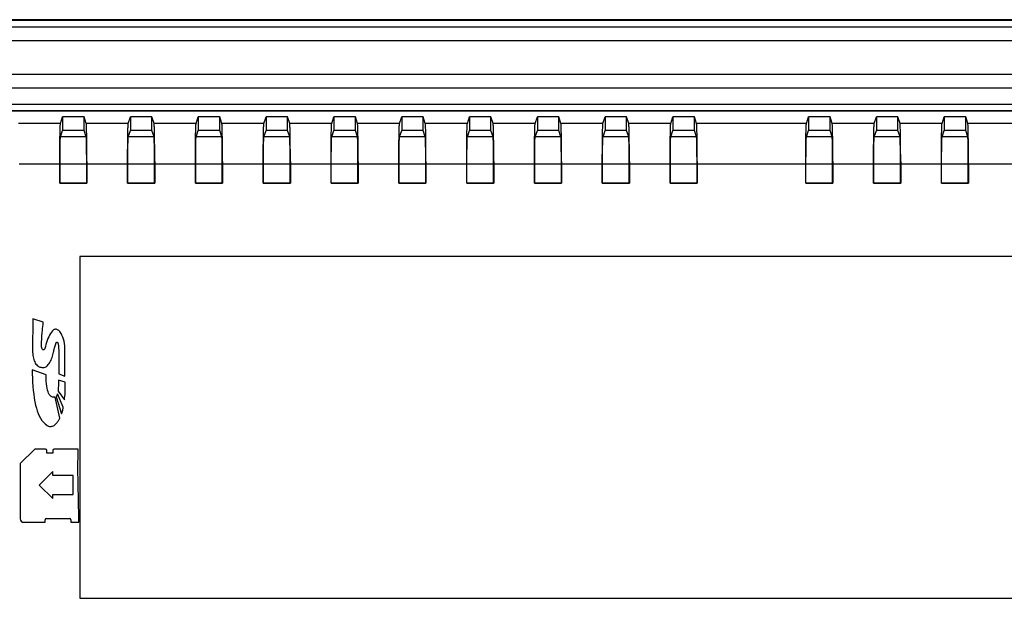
# Model space of a CAD drawing. Extents: x 0 to 841, y 0 to 594.
# Tile 54 of 91: x 634 to 707, y 235 to 278. Entities that reach past the tile are written whole.
import ezdxf

# ---------------------------------------------------------------- set-up
doc = ezdxf.new("R2010")
doc.units = 0
doc.header["$LTSCALE"] = 46.255
doc.header["$MEASUREMENT"] = 0
doc.linetypes.add('PHANTOM', pattern=[0.8, 0.45, -0.05, 0.1, -0.05, 0.1, -0.05])
doc.layers.get('0').update_dxf_attribs({"linetype": 'CONTINUOUS'})
doc.layers.add('5_ALL_CURVES', color=7, linetype='CONTINUOUS')
doc.layers.add('7_ALL_FEATURES', color=7, linetype='CONTINUOUS')

msp = doc.modelspace()

# ---------------------------------------------------------------- linework, layer by layer
at = {"color": 7, "linetype": 'Continuous'}
for p, q in [((740.938, 277.79), (570.929, 277.79)), ((740.927, 277.737), (570.929, 277.737)), ((740.938, 277.237), (570.929, 277.237)), ((740.938, 276.24), (570.929, 276.24)), ((740.938, 273.74), (570.929, 273.74)), ((740.938, 272.74), (570.929, 272.74)), ((738.434, 271.529), (573.434, 271.529))]:
    msp.add_line(p, q, dxfattribs=at)
at = {"layer": '5_ALL_CURVES', "color": 7, "linetype": 'PHANTOM'}
for p, q in [((638.434, 260.34), (638.434, 235.14)), ((712.934, 260.34), (638.434, 260.34)), ((638.434, 235.14), (712.934, 235.14))]:
    msp.add_line(p, q, dxfattribs=at)
at = {"layer": '7_ALL_FEATURES', "color": 7, "linetype": 'Continuous'}
for p, q in [((738.434, 271.066), (573.434, 271.066)), ((738.434, 271.057), (573.434, 271.057)), ((636.999, 270.142), (633.9, 270.142)), ((636.999, 270.142), (637.159, 270.622)), ((637.159, 270.622), (637.159, 269.621)), ((638.74, 270.622), (637.159, 270.622)), ((638.74, 269.621), (638.74, 270.622)), ((638.9, 270.142), (638.74, 270.622)), ((641.999, 270.142), (638.9, 270.142)), ((641.999, 270.142), (642.159, 270.622)), ((642.159, 270.622), (642.159, 269.621)), ((643.74, 270.622), (642.159, 270.622)), ((643.74, 269.621), (643.74, 270.622)), ((643.9, 270.142), (643.74, 270.622)), ((646.999, 270.142), (643.9, 270.142)), ((646.999, 270.142), (647.159, 270.622)), ((647.159, 270.622), (647.159, 269.621)), ((648.74, 270.622), (647.159, 270.622)), ((648.74, 269.621), (648.74, 270.622)), ((648.9, 270.142), (648.74, 270.622)), ((651.999, 270.142), (648.9, 270.142)), ((651.999, 270.142), (652.159, 270.622)), ((652.159, 270.622), (652.159, 269.621)), ((653.74, 270.622), (652.159, 270.622)), ((653.74, 269.621), (653.74, 270.622)), ((653.9, 270.142), (653.74, 270.622)), ((656.999, 270.142), (653.9, 270.142)), ((656.999, 270.142), (657.159, 270.622)), ((657.159, 270.622), (657.159, 269.621)), ((658.74, 270.622), (657.159, 270.622)), ((658.74, 269.621), (658.74, 270.622)), ((658.9, 270.142), (658.74, 270.622)), ((661.999, 270.142), (658.9, 270.142)), ((661.999, 270.142), (662.159, 270.622)), ((662.159, 270.622), (662.159, 269.621)), ((663.74, 270.622), (662.159, 270.622)), ((663.74, 269.621), (663.74, 270.622)), ((663.9, 270.142), (663.74, 270.622)), ((666.999, 270.142), (663.9, 270.142)), ((666.999, 270.142), (667.159, 270.622)), ((667.159, 270.622), (667.159, 269.621)), ((668.74, 270.622), (667.159, 270.622)), ((668.74, 269.621), (668.74, 270.622)), ((668.9, 270.142), (668.74, 270.622)), ((671.999, 270.142), (668.9, 270.142)), ((671.999, 270.142), (672.159, 270.622)), ((672.159, 270.622), (672.159, 269.621)), ((673.74, 270.622), (672.159, 270.622)), ((673.74, 269.621), (673.74, 270.622)), ((673.9, 270.142), (673.74, 270.622)), ((676.999, 270.142), (673.9, 270.142)), ((676.999, 270.142), (677.159, 270.622)), ((677.159, 270.622), (677.159, 269.621)), ((678.74, 270.622), (677.159, 270.622)), ((678.74, 269.621), (678.74, 270.622)), ((678.9, 270.142), (678.74, 270.622)), ((681.999, 270.142), (678.9, 270.142)), ((681.999, 270.142), (682.159, 270.622)), ((682.159, 270.622), (682.159, 269.621)), ((683.74, 270.622), (682.159, 270.622)), ((683.74, 269.621), (683.74, 270.622)), ((683.9, 270.142), (683.74, 270.622)), ((691.999, 270.142), (683.9, 270.142)), ((691.999, 270.142), (692.159, 270.622)), ((692.159, 270.622), (692.159, 269.621)), ((693.74, 270.622), (692.159, 270.622)), ((693.74, 269.621), (693.74, 270.622)), ((693.9, 270.142), (693.74, 270.622)), ((696.999, 270.142), (693.9, 270.142)), ((696.999, 270.142), (697.159, 270.622)), ((697.159, 270.622), (697.159, 269.621)), ((698.74, 270.622), (697.159, 270.622)), ((698.74, 269.621), (698.74, 270.622)), ((698.9, 270.142), (698.74, 270.622)), ((701.999, 270.142), (698.9, 270.142)), ((701.999, 270.142), (702.159, 270.622)), ((702.159, 270.622), (702.159, 269.621)), ((703.74, 270.622), (702.159, 270.622)), ((703.74, 269.621), (703.74, 270.622)), ((703.9, 270.142), (703.74, 270.622)), ((715.617, 270.142), (703.9, 270.142)), ((636.961, 269.07), (636.966, 269.345)), ((637, 269.144), (637.159, 269.621)), ((638.74, 269.621), (637.159, 269.621)), ((638.899, 269.144), (638.74, 269.621)), ((638.932, 269.345), (638.927, 269.585)), ((638.937, 269.07), (638.932, 269.345)), ((641.961, 269.07), (641.966, 269.345)), ((642, 269.144), (642.159, 269.621)), ((643.74, 269.621), (642.159, 269.621)), ((643.899, 269.144), (643.74, 269.621)), ((643.932, 269.345), (643.927, 269.585)), ((643.937, 269.07), (643.932, 269.345)), ((646.961, 269.07), (646.966, 269.345)), ((647, 269.144), (647.159, 269.621)), ((648.74, 269.621), (647.159, 269.621)), ((648.899, 269.144), (648.74, 269.621)), ((648.932, 269.345), (648.927, 269.585)), ((648.937, 269.07), (648.932, 269.345)), ((651.961, 269.07), (651.966, 269.345)), ((652, 269.144), (652.159, 269.621)), ((653.74, 269.621), (652.159, 269.621)), ((653.899, 269.144), (653.74, 269.621)), ((653.932, 269.345), (653.927, 269.585)), ((653.937, 269.07), (653.932, 269.345)), ((657, 269.144), (657.159, 269.621)), ((658.74, 269.621), (657.159, 269.621)), ((658.899, 269.144), (658.74, 269.621)), ((658.932, 269.345), (658.927, 269.585)), ((658.937, 269.07), (658.932, 269.345)), ((661.961, 269.07), (661.966, 269.345)), ((662, 269.144), (662.159, 269.621)), ((663.74, 269.621), (662.159, 269.621)), ((663.899, 269.144), (663.74, 269.621)), ((663.932, 269.345), (663.927, 269.585)), ((663.937, 269.07), (663.932, 269.345)), ((666.961, 269.07), (666.966, 269.345)), ((667, 269.144), (667.159, 269.621)), ((668.74, 269.621), (667.159, 269.621)), ((668.899, 269.144), (668.74, 269.621)), ((668.932, 269.345), (668.927, 269.585)), ((668.937, 269.07), (668.932, 269.345)), ((671.961, 269.07), (671.966, 269.345)), ((672, 269.144), (672.159, 269.621)), ((673.74, 269.621), (672.159, 269.621)), ((673.899, 269.144), (673.74, 269.621)), ((673.932, 269.345), (673.927, 269.585)), ((673.937, 269.07), (673.932, 269.345)), ((677, 269.144), (677.159, 269.621)), ((678.74, 269.621), (677.159, 269.621)), ((678.899, 269.144), (678.74, 269.621)), ((678.932, 269.345), (678.927, 269.585)), ((678.937, 269.07), (678.932, 269.345)), ((681.961, 269.07), (681.966, 269.345)), ((682, 269.144), (682.159, 269.621)), ((683.74, 269.621), (682.159, 269.621)), ((683.899, 269.144), (683.74, 269.621)), ((683.932, 269.345), (683.927, 269.585)), ((683.937, 269.07), (683.932, 269.345)), ((691.961, 269.07), (691.966, 269.345)), ((692, 269.144), (692.159, 269.621)), ((693.74, 269.621), (692.159, 269.621)), ((693.899, 269.144), (693.74, 269.621)), ((693.932, 269.345), (693.927, 269.585)), ((693.937, 269.07), (693.932, 269.345)), ((697, 269.144), (697.159, 269.621)), ((698.74, 269.621), (697.159, 269.621)), ((698.899, 269.144), (698.74, 269.621)), ((698.932, 269.345), (698.927, 269.585)), ((698.937, 269.07), (698.932, 269.345)), ((701.961, 269.07), (701.966, 269.345)), ((702, 269.144), (702.159, 269.621)), ((703.74, 269.621), (702.159, 269.621)), ((703.899, 269.144), (703.74, 269.621)), ((703.935, 269.212), (703.93, 269.47)), ((636.954, 268.432), (636.957, 268.764)), ((636.957, 268.764), (636.961, 269.07)), ((638.899, 269.144), (637, 269.144)), ((638.941, 268.764), (638.937, 269.07)), ((638.944, 268.432), (638.941, 268.764)), ((641.954, 268.432), (641.957, 268.764)), ((641.957, 268.764), (641.961, 269.07)), ((643.899, 269.144), (642, 269.144)), ((643.941, 268.764), (643.937, 269.07)), ((643.944, 268.432), (643.941, 268.764)), ((646.954, 268.432), (646.957, 268.764)), ((646.957, 268.764), (646.961, 269.07)), ((648.899, 269.144), (647, 269.144)), ((648.941, 268.764), (648.937, 269.07)), ((648.944, 268.432), (648.941, 268.764)), ((651.954, 268.432), (651.957, 268.764)), ((651.957, 268.764), (651.961, 269.07)), ((653.899, 269.144), (652, 269.144)), ((653.941, 268.764), (653.937, 269.07)), ((653.944, 268.432), (653.941, 268.764)), ((656.956, 268.601), (656.959, 268.92)), ((656.959, 268.92), (656.964, 269.212)), ((658.899, 269.144), (657, 269.144)), ((658.941, 268.764), (658.937, 269.07)), ((658.944, 268.432), (658.941, 268.764)), ((661.954, 268.432), (661.957, 268.764)), ((661.957, 268.764), (661.961, 269.07)), ((663.899, 269.144), (662, 269.144)), ((663.941, 268.764), (663.937, 269.07)), ((663.944, 268.432), (663.941, 268.764)), ((666.954, 268.432), (666.957, 268.764)), ((666.957, 268.764), (666.961, 269.07)), ((668.899, 269.144), (667, 269.144)), ((668.941, 268.764), (668.937, 269.07)), ((668.944, 268.432), (668.941, 268.764)), ((671.954, 268.432), (671.957, 268.764)), ((671.957, 268.764), (671.961, 269.07)), ((673.899, 269.144), (672, 269.144)), ((673.941, 268.764), (673.937, 269.07)), ((673.944, 268.432), (673.941, 268.764)), ((676.959, 268.92), (676.964, 269.212)), ((678.899, 269.144), (677, 269.144)), ((678.941, 268.764), (678.937, 269.07)), ((678.944, 268.432), (678.941, 268.764)), ((681.954, 268.432), (681.957, 268.764)), ((681.957, 268.764), (681.961, 269.07)), ((683.899, 269.144), (682, 269.144)), ((683.941, 268.764), (683.937, 269.07)), ((683.944, 268.432), (683.941, 268.764)), ((691.954, 268.432), (691.957, 268.764)), ((691.957, 268.764), (691.961, 269.07)), ((693.899, 269.144), (692, 269.144)), ((693.941, 268.764), (693.937, 269.07)), ((693.944, 268.432), (693.941, 268.764)), ((696.954, 268.432), (696.957, 268.764)), ((698.899, 269.144), (697, 269.144)), ((698.941, 268.764), (698.937, 269.07)), ((698.944, 268.432), (698.941, 268.764)), ((701.954, 268.432), (701.957, 268.764)), ((701.957, 268.764), (701.961, 269.07)), ((703.899, 269.144), (702, 269.144)), ((703.939, 268.92), (703.935, 269.212)), ((703.943, 268.601), (703.939, 268.92)), ((636.95, 267.712), (636.952, 268.08)), ((636.952, 268.08), (636.954, 268.432)), ((638.947, 268.08), (638.944, 268.432)), ((638.948, 267.712), (638.947, 268.08)), ((641.95, 267.712), (641.952, 268.08)), ((641.952, 268.08), (641.954, 268.432)), ((643.947, 268.08), (643.944, 268.432)), ((643.948, 267.712), (643.947, 268.08)), ((646.95, 267.712), (646.952, 268.08)), ((646.952, 268.08), (646.954, 268.432)), ((648.947, 268.08), (648.944, 268.432)), ((648.948, 267.712), (648.947, 268.08)), ((651.95, 267.712), (651.952, 268.08)), ((651.952, 268.08), (651.954, 268.432)), ((653.947, 268.08), (653.944, 268.432)), ((653.948, 267.712), (653.947, 268.08)), ((656.95, 267.712), (656.952, 268.08)), ((658.947, 268.08), (658.944, 268.432)), ((658.948, 267.712), (658.947, 268.08)), ((661.95, 267.712), (661.952, 268.08)), ((661.952, 268.08), (661.954, 268.432)), ((663.947, 268.08), (663.944, 268.432)), ((663.948, 267.712), (663.947, 268.08)), ((666.95, 267.712), (666.952, 268.08)), ((666.952, 268.08), (666.954, 268.432)), ((668.947, 268.08), (668.944, 268.432)), ((668.948, 267.712), (668.947, 268.08)), ((671.95, 267.712), (671.952, 268.08)), ((671.952, 268.08), (671.954, 268.432)), ((673.947, 268.08), (673.944, 268.432)), ((673.948, 267.712), (673.947, 268.08)), ((676.95, 267.712), (676.952, 268.08)), ((676.952, 268.08), (676.954, 268.432)), ((678.947, 268.08), (678.944, 268.432)), ((678.948, 267.712), (678.947, 268.08)), ((681.95, 267.712), (681.952, 268.08)), ((681.952, 268.08), (681.954, 268.432)), ((683.947, 268.08), (683.944, 268.432)), ((683.948, 267.712), (683.947, 268.08)), ((691.95, 267.712), (691.952, 268.08)), ((691.952, 268.08), (691.954, 268.432)), ((693.947, 268.08), (693.944, 268.432)), ((693.948, 267.712), (693.947, 268.08)), ((696.95, 267.712), (696.952, 268.08)), ((696.952, 268.08), (696.954, 268.432)), ((698.947, 268.08), (698.944, 268.432)), ((698.948, 267.712), (698.947, 268.08)), ((701.95, 267.712), (701.952, 268.08)), ((701.952, 268.08), (701.954, 268.432)), ((703.945, 268.258), (703.943, 268.601)), ((703.947, 267.897), (703.945, 268.258)), ((703.949, 267.526), (703.947, 267.897)), ((636.949, 267.337), (636.95, 267.712)), ((636.949, 265.74), (636.949, 267.337)), ((638.932, 265.757), (638.931, 267.352)), ((638.949, 267.337), (638.948, 267.712)), ((638.949, 267.337), (638.949, 265.74)), ((641.949, 267.337), (641.95, 267.712)), ((641.949, 265.74), (641.949, 267.337)), ((643.932, 265.757), (643.931, 267.352)), ((643.949, 267.337), (643.948, 267.712)), ((643.949, 267.337), (643.949, 265.74)), ((646.949, 267.337), (646.95, 267.712)), ((646.949, 265.74), (646.949, 267.337)), ((648.932, 265.757), (648.931, 267.352)), ((648.949, 267.337), (648.948, 267.712)), ((648.949, 267.337), (648.949, 265.74)), ((651.949, 267.337), (651.95, 267.712)), ((651.949, 265.74), (651.949, 267.337)), ((653.932, 265.757), (653.931, 267.352)), ((653.949, 267.337), (653.948, 267.712)), ((653.949, 267.337), (653.949, 265.74)), ((656.949, 267.337), (656.95, 267.712)), ((656.949, 265.74), (656.949, 267.337)), ((658.932, 265.757), (658.931, 267.352)), ((658.949, 267.337), (658.948, 267.712)), ((658.949, 267.337), (658.949, 265.74)), ((661.949, 267.337), (661.95, 267.712)), ((661.949, 265.74), (661.949, 267.337)), ((663.932, 265.757), (663.931, 267.352)), ((663.949, 267.337), (663.948, 267.712)), ((663.949, 267.337), (663.949, 265.74)), ((666.949, 267.337), (666.95, 267.712)), ((666.949, 265.74), (666.949, 267.337)), ((668.932, 265.757), (668.931, 267.352)), ((668.949, 267.337), (668.948, 267.712)), ((668.949, 267.337), (668.949, 265.74)), ((671.949, 267.337), (671.95, 267.712)), ((671.949, 265.74), (671.949, 267.337)), ((673.932, 265.757), (673.931, 267.352)), ((673.949, 267.337), (673.948, 267.712)), ((673.949, 267.337), (673.949, 265.74)), ((676.949, 267.337), (676.95, 267.712)), ((676.949, 265.74), (676.949, 267.337)), ((678.932, 265.757), (678.931, 267.352)), ((678.949, 267.337), (678.948, 267.712)), ((678.949, 267.337), (678.949, 265.74)), ((681.949, 267.337), (681.95, 267.712)), ((681.949, 265.74), (681.949, 267.337)), ((683.932, 265.757), (683.931, 267.352)), ((683.949, 267.337), (683.948, 267.712)), ((683.949, 267.337), (683.949, 265.74)), ((691.949, 267.337), (691.95, 267.712)), ((691.949, 265.74), (691.949, 267.337)), ((693.932, 265.757), (693.931, 267.352)), ((693.949, 267.337), (693.948, 267.712)), ((693.949, 267.337), (693.949, 265.74)), ((696.949, 267.337), (696.95, 267.712)), ((696.949, 265.74), (696.949, 267.337)), ((698.932, 265.757), (698.931, 267.352)), ((698.949, 267.337), (698.948, 267.712)), ((698.949, 267.337), (698.949, 265.74)), ((701.949, 267.337), (701.95, 267.712)), ((701.949, 265.74), (701.949, 267.337)), ((703.932, 265.757), (703.931, 267.352)), ((703.949, 267.146), (703.949, 267.526)), ((636.949, 267.146), (633.949, 267.146)), ((638.932, 267.146), (636.967, 267.146)), ((641.949, 267.146), (638.949, 267.146)), ((643.932, 267.146), (641.967, 267.146)), ((646.949, 267.146), (643.949, 267.146)), ((648.932, 267.146), (646.967, 267.146)), ((651.949, 267.146), (648.949, 267.146)), ((653.932, 267.146), (651.967, 267.146)), ((656.949, 267.146), (653.949, 267.146)), ((658.932, 267.146), (656.967, 267.146)), ((661.949, 267.146), (658.949, 267.146)), ((663.932, 267.146), (661.967, 267.146)), ((666.949, 267.146), (663.949, 267.146)), ((668.932, 267.146), (666.967, 267.146)), ((671.949, 267.146), (668.949, 267.146)), ((673.932, 267.146), (671.967, 267.146)), ((676.949, 267.146), (673.949, 267.146)), ((678.932, 267.146), (676.967, 267.146)), ((681.949, 267.146), (678.949, 267.146)), ((683.932, 267.146), (681.967, 267.146)), ((691.949, 267.146), (683.949, 267.146)), ((693.932, 267.146), (691.967, 267.146)), ((696.949, 267.146), (693.949, 267.146)), ((698.932, 267.146), (696.967, 267.146)), ((701.949, 267.146), (698.949, 267.146)), ((703.932, 267.146), (701.967, 267.146)), ((703.949, 267.146), (703.949, 265.74)), ((714.618, 267.146), (703.949, 267.146)), ((636.949, 265.74), (636.967, 265.757)), ((636.949, 265.74), (638.949, 265.74)), ((636.967, 265.757), (638.932, 265.757)), ((638.949, 265.74), (638.932, 265.757)), ((641.949, 265.74), (641.967, 265.757)), ((641.949, 265.74), (643.949, 265.74)), ((641.967, 265.757), (643.932, 265.757)), ((643.949, 265.74), (643.932, 265.757)), ((646.949, 265.74), (646.967, 265.757)), ((646.949, 265.74), (648.949, 265.74)), ((646.967, 265.757), (648.932, 265.757)), ((648.949, 265.74), (648.932, 265.757)), ((651.949, 265.74), (651.967, 265.757)), ((651.949, 265.74), (653.949, 265.74)), ((651.967, 265.757), (653.932, 265.757)), ((653.949, 265.74), (653.932, 265.757)), ((656.949, 265.74), (656.967, 265.757)), ((656.949, 265.74), (658.949, 265.74)), ((656.967, 265.757), (658.932, 265.757)), ((658.949, 265.74), (658.932, 265.757)), ((661.949, 265.74), (661.967, 265.757)), ((661.949, 265.74), (663.949, 265.74)), ((661.967, 265.757), (663.932, 265.757)), ((663.949, 265.74), (663.932, 265.757)), ((666.949, 265.74), (666.967, 265.757)), ((666.949, 265.74), (668.949, 265.74)), ((666.967, 265.757), (668.932, 265.757)), ((668.949, 265.74), (668.932, 265.757)), ((671.949, 265.74), (671.967, 265.757)), ((671.949, 265.74), (673.949, 265.74)), ((671.967, 265.757), (673.932, 265.757)), ((673.949, 265.74), (673.932, 265.757)), ((676.949, 265.74), (676.967, 265.757)), ((676.949, 265.74), (678.949, 265.74)), ((676.967, 265.757), (678.932, 265.757)), ((678.949, 265.74), (678.932, 265.757)), ((681.949, 265.74), (681.967, 265.757)), ((681.949, 265.74), (683.949, 265.74)), ((681.967, 265.757), (683.932, 265.757)), ((683.949, 265.74), (683.932, 265.757)), ((691.949, 265.74), (691.967, 265.757)), ((691.949, 265.74), (693.949, 265.74)), ((691.967, 265.757), (693.932, 265.757)), ((693.949, 265.74), (693.932, 265.757)), ((696.949, 265.74), (696.967, 265.757)), ((696.949, 265.74), (698.949, 265.74)), ((696.967, 265.757), (698.932, 265.757)), ((698.949, 265.74), (698.932, 265.757)), ((701.949, 265.74), (701.967, 265.757)), ((701.949, 265.74), (703.949, 265.74)), ((701.967, 265.757), (703.932, 265.757)), ((703.949, 265.74), (703.932, 265.757)), ((638.434, 260.34), (638.434, 235.14)), ((712.934, 260.34), (638.434, 260.34)), ((634.964, 255.749), (634.936, 253.388)), ((635.73, 255.486), (634.964, 255.749)), ((636.866, 253.421), (636.866, 251.689)), ((637.331, 251.505), (637.331, 253.409)), ((635.934, 251.615), (634.921, 251.988)), ((637.355, 251.06), (636.862, 251.209)), ((636.866, 251.689), (637.331, 251.505)), ((636.961, 248.416), (636.596, 249.956)), ((636.679, 249.989), (637.075, 248.733)), ((637.198, 249.223), (636.779, 250.203)), ((636.818, 250.416), (637.287, 249.768)), ((635.115, 246.14), (634.034, 245.08)), ((635.904, 246.14), (635.115, 246.14)), ((638.311, 246.141), (636.537, 246.14)), ((636.004, 245.85), (636.004, 246.04)), ((636.437, 245.85), (636.004, 245.85)), ((636.437, 246.04), (636.437, 245.85)), ((634.034, 245.08), (634.034, 240.99)), ((636.434, 244.49), (635.434, 243.49)), ((636.434, 244.19), (636.434, 244.49)), ((637.934, 244.19), (636.434, 244.19)), ((637.934, 242.79), (637.934, 244.19)), ((635.434, 243.49), (636.434, 242.49)), ((636.434, 242.49), (636.434, 242.79)), ((636.434, 242.79), (637.934, 242.79)), ((635.959, 241.034), (637.66, 241.034)), ((634.284, 240.74), (635.859, 240.74)), ((635.859, 240.74), (635.859, 240.934)), ((637.76, 240.934), (637.76, 240.74)), ((637.76, 240.74), (638.344, 240.74)), ((638.434, 235.14), (712.934, 235.14))]:
    msp.add_line(p, q, dxfattribs=at)
for points in [[(636.966, 269.345), (636.971, 269.585), (636.974, 269.69), (636.977, 269.786), (636.98, 269.871), (636.983, 269.945), (636.986, 270.008), (636.989, 270.059), (636.992, 270.098), (636.995, 270.126), (636.999, 270.142)], [(638.927, 269.585), (638.925, 269.69), (638.922, 269.786), (638.919, 269.871), (638.916, 269.945), (638.913, 270.008), (638.909, 270.059), (638.906, 270.098), (638.903, 270.126), (638.9, 270.142)], [(641.966, 269.345), (641.971, 269.585), (641.974, 269.69), (641.977, 269.786), (641.98, 269.871), (641.983, 269.945), (641.986, 270.008), (641.989, 270.059), (641.992, 270.098), (641.995, 270.126), (641.999, 270.142)], [(643.927, 269.585), (643.925, 269.69), (643.922, 269.786), (643.919, 269.871), (643.916, 269.945), (643.913, 270.008), (643.909, 270.059), (643.906, 270.098), (643.903, 270.126), (643.9, 270.142)], [(646.966, 269.345), (646.971, 269.585), (646.974, 269.69), (646.977, 269.786), (646.98, 269.871), (646.983, 269.945), (646.986, 270.008), (646.989, 270.059), (646.992, 270.098), (646.995, 270.126), (646.999, 270.142)], [(648.927, 269.585), (648.925, 269.69), (648.922, 269.786), (648.919, 269.871), (648.916, 269.945), (648.913, 270.008), (648.909, 270.059), (648.906, 270.098), (648.903, 270.126), (648.9, 270.142)], [(651.966, 269.345), (651.971, 269.585), (651.974, 269.69), (651.977, 269.786), (651.98, 269.871), (651.983, 269.945), (651.986, 270.008), (651.989, 270.059), (651.992, 270.098), (651.995, 270.126), (651.999, 270.142)], [(653.927, 269.585), (653.925, 269.69), (653.922, 269.786), (653.919, 269.871), (653.916, 269.945), (653.913, 270.008), (653.909, 270.059), (653.906, 270.098), (653.903, 270.126), (653.9, 270.142)], [(656.964, 269.212), (656.968, 269.47), (656.971, 269.585), (656.974, 269.69), (656.977, 269.786), (656.98, 269.871), (656.983, 269.945), (656.986, 270.008), (656.989, 270.059), (656.992, 270.098), (656.995, 270.126), (656.999, 270.142)], [(658.927, 269.585), (658.925, 269.69), (658.922, 269.786), (658.919, 269.871), (658.916, 269.945), (658.913, 270.008), (658.909, 270.059), (658.906, 270.098), (658.903, 270.126), (658.9, 270.142)], [(661.966, 269.345), (661.971, 269.585), (661.974, 269.69), (661.977, 269.786), (661.98, 269.871), (661.983, 269.945), (661.986, 270.008), (661.989, 270.059), (661.992, 270.098), (661.995, 270.126), (661.999, 270.142)], [(663.927, 269.585), (663.925, 269.69), (663.922, 269.786), (663.919, 269.871), (663.916, 269.945), (663.913, 270.008), (663.909, 270.059), (663.906, 270.098), (663.903, 270.126), (663.9, 270.142)], [(666.966, 269.345), (666.971, 269.585), (666.974, 269.69), (666.977, 269.786), (666.98, 269.871), (666.983, 269.945), (666.986, 270.008), (666.989, 270.059), (666.992, 270.098), (666.995, 270.126), (666.999, 270.142)], [(668.927, 269.585), (668.925, 269.69), (668.922, 269.786), (668.919, 269.871), (668.916, 269.945), (668.913, 270.008), (668.909, 270.059), (668.906, 270.098), (668.903, 270.126), (668.9, 270.142)], [(671.966, 269.345), (671.971, 269.585), (671.974, 269.69), (671.977, 269.786), (671.98, 269.871), (671.983, 269.945), (671.986, 270.008), (671.989, 270.059), (671.992, 270.098), (671.995, 270.126), (671.999, 270.142)], [(673.927, 269.585), (673.925, 269.69), (673.922, 269.786), (673.919, 269.871), (673.916, 269.945), (673.913, 270.008), (673.909, 270.059), (673.906, 270.098), (673.903, 270.126), (673.9, 270.142)], [(676.964, 269.212), (676.968, 269.47), (676.971, 269.585), (676.974, 269.69), (676.977, 269.786), (676.98, 269.871), (676.983, 269.945), (676.986, 270.008), (676.989, 270.059), (676.992, 270.098), (676.995, 270.126), (676.999, 270.142)], [(678.927, 269.585), (678.925, 269.69), (678.922, 269.786), (678.919, 269.871), (678.916, 269.945), (678.913, 270.008), (678.909, 270.059), (678.906, 270.098), (678.903, 270.126), (678.9, 270.142)], [(681.966, 269.345), (681.971, 269.585), (681.974, 269.69), (681.977, 269.786), (681.98, 269.871), (681.983, 269.945), (681.986, 270.008), (681.989, 270.059), (681.992, 270.098), (681.995, 270.126), (681.999, 270.142)], [(683.927, 269.585), (683.925, 269.69), (683.922, 269.786), (683.919, 269.871), (683.916, 269.945), (683.913, 270.008), (683.909, 270.059), (683.906, 270.098), (683.903, 270.126), (683.9, 270.142)], [(691.966, 269.345), (691.971, 269.585), (691.974, 269.69), (691.977, 269.786), (691.98, 269.871), (691.983, 269.945), (691.986, 270.008), (691.989, 270.059), (691.992, 270.098), (691.995, 270.126), (691.999, 270.142)], [(693.927, 269.585), (693.925, 269.69), (693.922, 269.786), (693.919, 269.871), (693.916, 269.945), (693.913, 270.008), (693.909, 270.059), (693.906, 270.098), (693.903, 270.126), (693.9, 270.142)], [(696.964, 269.212), (696.968, 269.47), (696.971, 269.585), (696.974, 269.69), (696.977, 269.786), (696.98, 269.871), (696.983, 269.945), (696.986, 270.008), (696.989, 270.059), (696.992, 270.098), (696.995, 270.126), (696.999, 270.142)], [(698.927, 269.585), (698.925, 269.69), (698.922, 269.786), (698.919, 269.871), (698.916, 269.945), (698.913, 270.008), (698.909, 270.059), (698.906, 270.098), (698.903, 270.126), (698.9, 270.142)], [(701.966, 269.345), (701.971, 269.585), (701.974, 269.69), (701.977, 269.786), (701.98, 269.871), (701.983, 269.945), (701.986, 270.008), (701.989, 270.059), (701.992, 270.098), (701.995, 270.126), (701.999, 270.142)], [(703.93, 269.47), (703.927, 269.585), (703.925, 269.69), (703.922, 269.786), (703.919, 269.871), (703.916, 269.945), (703.913, 270.008), (703.909, 270.059), (703.906, 270.098), (703.903, 270.126), (703.9, 270.142)], [(636.967, 265.757), (636.967, 267.352), (636.967, 267.551), (636.968, 267.744), (636.969, 267.934), (636.971, 268.116), (636.973, 268.288), (636.975, 268.447), (636.977, 268.595), (636.98, 268.727), (636.983, 268.842), (636.986, 268.941), (636.989, 269.021), (636.993, 269.081), (636.996, 269.122), (637, 269.144)], [(638.931, 267.352), (638.931, 267.551), (638.93, 267.744), (638.929, 267.934), (638.927, 268.116), (638.925, 268.288), (638.923, 268.447), (638.921, 268.595), (638.918, 268.727), (638.915, 268.842), (638.912, 268.941), (638.909, 269.021), (638.906, 269.081), (638.902, 269.122), (638.899, 269.144)], [(641.967, 265.757), (641.967, 267.352), (641.967, 267.551), (641.968, 267.744), (641.969, 267.934), (641.971, 268.116), (641.973, 268.288), (641.975, 268.447), (641.977, 268.595), (641.98, 268.727), (641.983, 268.842), (641.986, 268.941), (641.989, 269.021), (641.993, 269.081), (641.996, 269.122), (642, 269.144)], [(643.931, 267.352), (643.931, 267.551), (643.93, 267.744), (643.929, 267.934), (643.927, 268.116), (643.925, 268.288), (643.923, 268.447), (643.921, 268.595), (643.918, 268.727), (643.915, 268.842), (643.912, 268.941), (643.909, 269.021), (643.906, 269.081), (643.902, 269.122), (643.899, 269.144)], [(646.967, 265.757), (646.967, 267.352), (646.967, 267.551), (646.968, 267.744), (646.969, 267.934), (646.971, 268.116), (646.973, 268.288), (646.975, 268.447), (646.977, 268.595), (646.98, 268.727), (646.983, 268.842), (646.986, 268.941), (646.989, 269.021), (646.993, 269.081), (646.996, 269.122), (647, 269.144)], [(648.931, 267.352), (648.931, 267.551), (648.93, 267.744), (648.929, 267.934), (648.927, 268.116), (648.925, 268.288), (648.923, 268.447), (648.921, 268.595), (648.918, 268.727), (648.915, 268.842), (648.912, 268.941), (648.909, 269.021), (648.906, 269.081), (648.902, 269.122), (648.899, 269.144)], [(651.967, 265.757), (651.967, 267.352), (651.967, 267.551), (651.968, 267.744), (651.969, 267.934), (651.971, 268.116), (651.973, 268.288), (651.975, 268.447), (651.977, 268.595), (651.98, 268.727), (651.983, 268.842), (651.986, 268.941), (651.989, 269.021), (651.993, 269.081), (651.996, 269.122), (652, 269.144)], [(653.931, 267.352), (653.931, 267.551), (653.93, 267.744), (653.929, 267.934), (653.927, 268.116), (653.925, 268.288), (653.923, 268.447), (653.921, 268.595), (653.918, 268.727), (653.915, 268.842), (653.912, 268.941), (653.909, 269.021), (653.906, 269.081), (653.902, 269.122), (653.899, 269.144)], [(656.967, 265.757), (656.967, 267.352), (656.967, 267.551), (656.968, 267.744), (656.969, 267.934), (656.971, 268.116), (656.973, 268.288), (656.975, 268.447), (656.977, 268.595), (656.98, 268.727), (656.983, 268.842), (656.986, 268.941), (656.989, 269.021), (656.993, 269.081), (656.996, 269.122), (657, 269.144)], [(658.931, 267.352), (658.931, 267.551), (658.93, 267.744), (658.929, 267.934), (658.927, 268.116), (658.925, 268.288), (658.923, 268.447), (658.921, 268.595), (658.918, 268.727), (658.915, 268.842), (658.912, 268.941), (658.909, 269.021), (658.906, 269.081), (658.902, 269.122), (658.899, 269.144)], [(661.967, 265.757), (661.967, 267.352), (661.967, 267.551), (661.968, 267.744), (661.969, 267.934), (661.971, 268.116), (661.973, 268.288), (661.975, 268.447), (661.977, 268.595), (661.98, 268.727), (661.983, 268.842), (661.986, 268.941), (661.989, 269.021), (661.993, 269.081), (661.996, 269.122), (662, 269.144)], [(663.931, 267.352), (663.931, 267.551), (663.93, 267.744), (663.929, 267.934), (663.927, 268.116), (663.925, 268.288), (663.923, 268.447), (663.921, 268.595), (663.918, 268.727), (663.915, 268.842), (663.912, 268.941), (663.909, 269.021), (663.906, 269.081), (663.902, 269.122), (663.899, 269.144)], [(666.967, 265.757), (666.967, 267.352), (666.967, 267.551), (666.968, 267.744), (666.969, 267.934), (666.971, 268.116), (666.973, 268.288), (666.975, 268.447), (666.977, 268.595), (666.98, 268.727), (666.983, 268.842), (666.986, 268.941), (666.989, 269.021), (666.993, 269.081), (666.996, 269.122), (667, 269.144)], [(668.931, 267.352), (668.931, 267.551), (668.93, 267.744), (668.929, 267.934), (668.927, 268.116), (668.925, 268.288), (668.923, 268.447), (668.921, 268.595), (668.918, 268.727), (668.915, 268.842), (668.912, 268.941), (668.909, 269.021), (668.906, 269.081), (668.902, 269.122), (668.899, 269.144)], [(671.967, 265.757), (671.967, 267.352), (671.967, 267.551), (671.968, 267.744), (671.969, 267.934), (671.971, 268.116), (671.973, 268.288), (671.975, 268.447), (671.977, 268.595), (671.98, 268.727), (671.983, 268.842), (671.986, 268.941), (671.989, 269.021), (671.993, 269.081), (671.996, 269.122), (672, 269.144)], [(673.931, 267.352), (673.931, 267.551), (673.93, 267.744), (673.929, 267.934), (673.927, 268.116), (673.925, 268.288), (673.923, 268.447), (673.921, 268.595), (673.918, 268.727), (673.915, 268.842), (673.912, 268.941), (673.909, 269.021), (673.906, 269.081), (673.902, 269.122), (673.899, 269.144)], [(676.954, 268.432), (676.957, 268.764), (676.959, 268.92)], [(676.967, 265.757), (676.967, 267.352), (676.967, 267.551), (676.968, 267.744), (676.969, 267.934), (676.971, 268.116), (676.973, 268.288), (676.975, 268.447), (676.977, 268.595), (676.98, 268.727), (676.983, 268.842), (676.986, 268.941), (676.989, 269.021), (676.993, 269.081), (676.996, 269.122), (677, 269.144)], [(678.931, 267.352), (678.931, 267.551), (678.93, 267.744), (678.929, 267.934), (678.927, 268.116), (678.925, 268.288), (678.923, 268.447), (678.921, 268.595), (678.918, 268.727), (678.915, 268.842), (678.912, 268.941), (678.909, 269.021), (678.906, 269.081), (678.902, 269.122), (678.899, 269.144)], [(681.967, 265.757), (681.967, 267.352), (681.967, 267.551), (681.968, 267.744), (681.969, 267.934), (681.971, 268.116), (681.973, 268.288), (681.975, 268.447), (681.977, 268.595), (681.98, 268.727), (681.983, 268.842), (681.986, 268.941), (681.989, 269.021), (681.993, 269.081), (681.996, 269.122), (682, 269.144)], [(683.931, 267.352), (683.931, 267.551), (683.93, 267.744), (683.929, 267.934), (683.927, 268.116), (683.925, 268.288), (683.923, 268.447), (683.921, 268.595), (683.918, 268.727), (683.915, 268.842), (683.912, 268.941), (683.909, 269.021), (683.906, 269.081), (683.902, 269.122), (683.899, 269.144)], [(691.967, 265.757), (691.967, 267.352), (691.967, 267.551), (691.968, 267.744), (691.969, 267.934), (691.971, 268.116), (691.973, 268.288), (691.975, 268.447), (691.977, 268.595), (691.98, 268.727), (691.983, 268.842), (691.986, 268.941), (691.989, 269.021), (691.993, 269.081), (691.996, 269.122), (692, 269.144)], [(693.931, 267.352), (693.931, 267.551), (693.93, 267.744), (693.929, 267.934), (693.927, 268.116), (693.925, 268.288), (693.923, 268.447), (693.921, 268.595), (693.918, 268.727), (693.915, 268.842), (693.912, 268.941), (693.909, 269.021), (693.906, 269.081), (693.902, 269.122), (693.899, 269.144)], [(696.957, 268.764), (696.961, 269.07), (696.964, 269.212)], [(696.967, 265.757), (696.967, 267.352), (696.967, 267.551), (696.968, 267.744), (696.969, 267.934), (696.971, 268.116), (696.973, 268.288), (696.975, 268.447), (696.977, 268.595), (696.98, 268.727), (696.983, 268.842), (696.986, 268.941), (696.989, 269.021), (696.993, 269.081), (696.996, 269.122), (697, 269.144)], [(698.931, 267.352), (698.931, 267.551), (698.93, 267.744), (698.929, 267.934), (698.927, 268.116), (698.925, 268.288), (698.923, 268.447), (698.921, 268.595), (698.918, 268.727), (698.915, 268.842), (698.912, 268.941), (698.909, 269.021), (698.906, 269.081), (698.902, 269.122), (698.899, 269.144)], [(701.967, 265.757), (701.967, 267.352), (701.967, 267.551), (701.968, 267.744), (701.969, 267.934), (701.971, 268.116), (701.973, 268.288), (701.975, 268.447), (701.977, 268.595), (701.98, 268.727), (701.983, 268.842), (701.986, 268.941), (701.989, 269.021), (701.993, 269.081), (701.996, 269.122), (702, 269.144)], [(703.931, 267.352), (703.931, 267.551), (703.93, 267.744), (703.929, 267.934), (703.927, 268.116), (703.925, 268.288), (703.923, 268.447), (703.921, 268.595), (703.918, 268.727), (703.915, 268.842), (703.912, 268.941), (703.909, 269.021), (703.906, 269.081), (703.902, 269.122), (703.899, 269.144)], [(656.952, 268.08), (656.954, 268.432), (656.956, 268.601)], [(635.632, 254.453), (635.656, 254.728), (635.669, 254.877), (635.684, 255.027), (635.698, 255.178), (635.714, 255.331), (635.73, 255.486)], [(636.407, 254.858), (636.329, 254.761), (636.257, 254.655), (636.19, 254.541), (636.129, 254.418), (636.073, 254.287), (636.022, 254.15), (635.974, 254.006), (635.931, 253.856), (635.892, 253.7)], [(636.963, 254.794), (636.923, 254.839), (636.882, 254.878), (636.838, 254.91), (636.791, 254.937), (636.742, 254.957), (636.692, 254.969), (636.642, 254.971), (636.592, 254.965), (636.543, 254.95), (636.496, 254.928), (636.451, 254.897), (636.407, 254.858)], [(635.594, 253.826), (635.598, 253.95), (635.604, 254.075), (635.612, 254.201), (635.621, 254.326), (635.632, 254.453)], [(637.331, 253.409), (637.326, 253.582), (637.313, 253.752), (637.291, 253.919), (637.259, 254.083), (637.219, 254.243), (637.17, 254.395), (637.11, 254.537), (637.041, 254.67), (636.963, 254.794)], [(634.936, 253.388), (634.943, 253.271), (634.953, 253.158), (634.968, 253.049), (634.987, 252.943), (635.009, 252.841), (635.036, 252.744), (635.067, 252.651), (635.103, 252.562), (635.144, 252.48), (635.191, 252.406), (635.243, 252.338), (635.3, 252.277)], [(635.672, 253.491), (635.654, 253.521), (635.639, 253.554), (635.625, 253.588), (635.615, 253.624), (635.606, 253.662), (635.6, 253.701), (635.596, 253.742), (635.594, 253.783), (635.594, 253.826)], [(635.892, 253.7), (635.886, 253.677), (635.88, 253.655), (635.874, 253.633), (635.867, 253.612), (635.86, 253.591), (635.852, 253.571), (635.845, 253.552), (635.837, 253.534), (635.828, 253.517), (635.817, 253.5), (635.806, 253.484), (635.794, 253.47), (635.781, 253.459), (635.766, 253.451), (635.751, 253.446), (635.736, 253.446), (635.721, 253.45), (635.707, 253.456), (635.694, 253.465), (635.682, 253.477), (635.672, 253.491)], [(636.46, 253.188), (636.479, 253.271), (636.499, 253.353), (636.519, 253.434), (636.54, 253.515), (636.562, 253.595), (636.584, 253.675), (636.607, 253.753), (636.63, 253.83), (636.653, 253.906)], [(636.653, 253.906), (636.658, 253.92), (636.664, 253.933), (636.67, 253.946), (636.676, 253.959), (636.682, 253.972), (636.689, 253.984), (636.696, 253.995), (636.704, 254.005), (636.712, 254.013), (636.722, 254.02), (636.732, 254.025), (636.743, 254.027), (636.753, 254.025), (636.763, 254.019), (636.773, 254.012), (636.781, 254.003), (636.788, 253.992), (636.795, 253.98), (636.801, 253.968), (636.807, 253.955), (636.812, 253.942), (636.817, 253.928), (636.822, 253.913), (636.826, 253.898)], [(636.826, 253.898), (636.835, 253.845), (636.842, 253.792), (636.849, 253.739), (636.854, 253.685), (636.859, 253.631), (636.862, 253.577), (636.864, 253.524), (636.866, 253.472), (636.866, 253.421)], [(635.734, 252.153), (635.798, 252.158), (635.861, 252.175), (635.922, 252.205), (635.983, 252.247), (636.043, 252.301), (636.1, 252.365), (636.155, 252.439), (636.207, 252.523), (636.255, 252.61), (636.3, 252.697), (636.341, 252.788), (636.378, 252.883), (636.41, 252.981), (636.437, 253.083), (636.46, 253.188)], [(634.921, 251.988), (634.919, 251.674), (634.925, 251.364), (634.937, 251.06), (634.958, 250.761), (634.987, 250.467), (635.022, 250.18), (635.064, 249.902), (635.113, 249.631), (635.168, 249.367)], [(635.3, 252.277), (635.342, 252.249), (635.386, 252.225), (635.432, 252.204), (635.482, 252.188), (635.533, 252.175), (635.585, 252.166), (635.635, 252.159), (635.685, 252.154), (635.734, 252.153)], [(636.175, 250.174), (636.126, 250.265), (636.083, 250.37), (636.044, 250.49), (636.011, 250.622), (635.982, 250.768), (635.959, 250.94), (635.944, 251.14), (635.936, 251.365), (635.934, 251.615)], [(636.862, 251.209), (636.86, 251.122), (636.857, 251.035), (636.854, 250.948), (636.849, 250.861), (636.844, 250.773), (636.839, 250.685), (636.832, 250.596), (636.826, 250.506), (636.818, 250.416)], [(637.287, 249.768), (637.306, 249.9), (637.321, 250.036), (637.333, 250.174), (637.342, 250.315), (637.348, 250.459), (637.352, 250.606), (637.355, 250.754), (637.356, 250.906), (637.355, 251.06)], [(636.596, 249.956), (636.534, 249.956), (636.477, 249.962), (636.422, 249.974), (636.371, 249.992), (636.323, 250.016), (636.28, 250.047), (636.24, 250.083), (636.206, 250.125), (636.175, 250.174)], [(636.779, 250.203), (636.772, 250.179), (636.763, 250.156), (636.754, 250.132), (636.743, 250.108), (636.732, 250.084), (636.72, 250.06), (636.707, 250.036), (636.693, 250.012), (636.679, 249.989)], [(635.168, 249.367), (635.223, 249.155), (635.286, 248.954), (635.358, 248.763), (635.437, 248.581), (635.526, 248.409), (635.627, 248.253), (635.741, 248.113), (635.867, 247.989), (636.005, 247.88)], [(637.075, 248.733), (637.092, 248.767), (637.107, 248.802), (637.12, 248.837), (637.132, 248.875), (637.142, 248.913), (637.151, 248.953), (637.16, 248.995), (637.169, 249.039), (637.177, 249.083), (637.185, 249.129), (637.192, 249.176), (637.198, 249.223)], [(636.686, 248.021), (636.72, 248.064), (636.754, 248.108), (636.787, 248.151), (636.818, 248.195), (636.849, 248.239), (636.879, 248.283), (636.907, 248.327), (636.935, 248.371), (636.961, 248.416)], [(636.005, 247.88), (636.066, 247.851), (636.126, 247.83), (636.186, 247.815), (636.246, 247.808), (636.305, 247.808), (636.363, 247.816), (636.422, 247.833), (636.48, 247.857), (636.536, 247.888), (636.588, 247.925), (636.638, 247.97), (636.686, 248.021)], [(638.344, 240.74), (638.343, 241.386), (638.338, 242.02), (638.329, 242.643), (638.312, 243.253), (638.291, 243.851), (638.279, 244.439), (638.28, 245.017), (638.291, 245.584), (638.311, 246.141)]]:
    msp.add_lwpolyline(points, dxfattribs=at)
for centre, radius, start, end in [((635.904, 246.04), 0.1, 0, 90), ((636.537, 246.04), 0.1, 90.02564, 180), ((635.959, 240.934), 0.1, 90, 180), ((637.66, 240.934), 0.1, 0, 90), ((634.284, 240.99), 0.25, 180, 270)]:
    msp.add_arc(centre, radius, start, end, dxfattribs=at)

doc.saveas('drawing.dxf')
